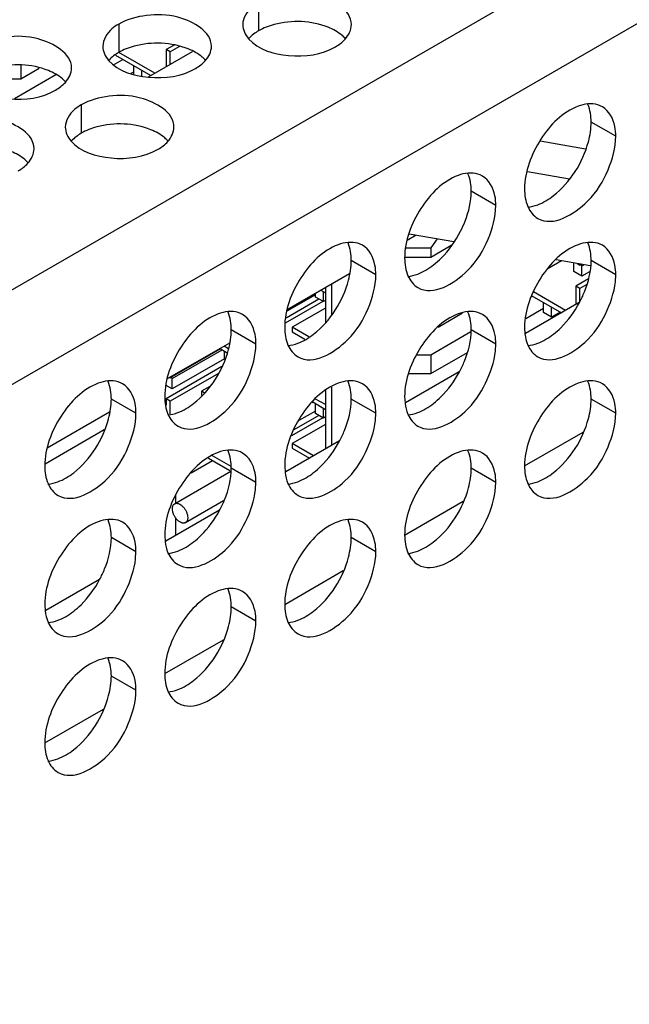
# Model space of a CAD drawing. Header units: inches. Extents: x 0 to 34, y 0 to 22.
# Tile 85 of 116: x 18.001 to 18.282, y 18.547 to 19. Entities that reach past the tile are written whole.
import ezdxf

# ---------------------------------------------------------------- set-up
doc = ezdxf.new("R2010")
doc.units = ezdxf.units.IN
doc.header["$LTSCALE"] = 1.87
doc.header["$MEASUREMENT"] = 0
doc.layers.get('0').update_dxf_attribs({"linetype": 'CONTINUOUS'})
doc.layers.add('02___PRT_ALL_AXES', color=7, linetype='CONTINUOUS')

msp = doc.modelspace()

# ---------------------------------------------------------------- linework, layer by layer
at = {"color": 3, "linetype": 'CONTINUOUS'}
for p, q in [((17.2095, 18.42103), (19.04126, 19.47866)), ((17.22836, 18.38837), (19.06012, 19.446))]:
    msp.add_line(p, q, dxfattribs=at)
at = {"color": 7, "linetype": 'CONTINUOUS'}
for p, q in [((18.07233, 18.98874), (18.0687, 18.98665)), ((18.04533, 18.98408), (18.06159, 18.97469)), ((18.06344, 18.97576), (18.04686, 18.98533)), ((18.06064, 18.97414), (18.08088, 18.98583)), ((18.07056, 18.98558), (18.0687, 18.98665)), ((18.0687, 18.98665), (18.0687, 18.9788)), ((18.07486, 18.98806), (18.07056, 18.98558)), ((18.07056, 18.97987), (18.07056, 18.98558)), ((18.00189, 18.97937), (18.00189, 18.97326)), ((18.04454, 18.97967), (18.04876, 18.9821)), ((18.01794, 18.97503), (17.99893, 18.96405)), ((18.00189, 18.97326), (18.01034, 18.97813)), ((18.0526, 18.97575), (18.05385, 18.97647)), ((18.05385, 18.97541), (18.05385, 18.97915)), ((18.05757, 18.97441), (18.05757, 18.97701)), ((17.98333, 18.97326), (18.00189, 18.97326)), ((18.2617, 18.94083), (18.24085, 18.94448)), ((18.25431, 18.92704), (18.23504, 18.93041)), ((18.18372, 18.90121), (18.17961, 18.89884)), ((18.20106, 18.89818), (18.18054, 18.90177)), ((18.19337, 18.89952), (18.19045, 18.89546)), ((18.17913, 18.89546), (18.19045, 18.89546)), ((18.19045, 18.89117), (18.20015, 18.89677)), ((18.19045, 18.89546), (18.19045, 18.89117)), ((18.17853, 18.89117), (18.19045, 18.89117)), ((18.25064, 18.88949), (18.24406, 18.88569)), ((18.26389, 18.88717), (18.24824, 18.88991)), ((18.25634, 18.88447), (18.25634, 18.8885)), ((18.26005, 18.88233), (18.25634, 18.88447)), ((18.25766, 18.88826), (18.25912, 18.88742)), ((18.25912, 18.88742), (18.25912, 18.88801)), ((18.2599, 18.88787), (18.25912, 18.88742)), ((18.26005, 18.88715), (18.25935, 18.88755)), ((18.26005, 18.88715), (18.26097, 18.88768)), ((18.26005, 18.88233), (18.26005, 18.88715)), ((18.26358, 18.88437), (18.26005, 18.88233)), ((18.15305, 18.88351), (18.12441, 18.86697)), ((18.26313, 18.88116), (18.25726, 18.87778)), ((18.13988, 18.8759), (18.14201, 18.87468)), ((18.14108, 18.87066), (18.14108, 18.87521)), ((18.14201, 18.87682), (18.14174, 18.87698)), ((18.14201, 18.87713), (18.14201, 18.86113)), ((18.14479, 18.87874), (18.14479, 18.86467)), ((18.25248, 18.86661), (18.23776, 18.87511)), ((18.25912, 18.87671), (18.25726, 18.87778)), ((18.25726, 18.87778), (18.25726, 18.86938)), ((18.26225, 18.87852), (18.25912, 18.87671)), ((18.25912, 18.87073), (18.25912, 18.87671)), ((18.14085, 18.87079), (18.12354, 18.8608)), ((18.13899, 18.87186), (18.12387, 18.86313)), ((18.13737, 18.87387), (18.12432, 18.86634)), ((18.13737, 18.8728), (18.13737, 18.87445)), ((18.14108, 18.87066), (18.13737, 18.8728)), ((18.14201, 18.87119), (18.14108, 18.87066)), ((18.23695, 18.87301), (18.23731, 18.87322)), ((18.23708, 18.87336), (18.25062, 18.86554)), ((18.14201, 18.86771), (18.1267, 18.85887)), ((18.25883, 18.87028), (18.23414, 18.85602)), ((18.23424, 18.86288), (18.24242, 18.8676)), ((18.24242, 18.86572), (18.24242, 18.87028)), ((18.24613, 18.86358), (18.24613, 18.86813)), ((18.20506, 18.86532), (18.19383, 18.85883)), ((18.24613, 18.86358), (18.24242, 18.86572)), ((18.25007, 18.86586), (18.24613, 18.86358)), ((18.13438, 18.85444), (18.1267, 18.85887)), ((18.1267, 18.85887), (18.1267, 18.85673)), ((18.19045, 18.84617), (18.20899, 18.85687)), ((18.1267, 18.85673), (18.13253, 18.85337)), ((18.09785, 18.85163), (18.0692, 18.83509)), ((18.09375, 18.84897), (18.07056, 18.83557)), ((18.07149, 18.8353), (18.09445, 18.84856)), ((18.09349, 18.84912), (18.09685, 18.84718)), ((18.09747, 18.84896), (18.09535, 18.85019)), ((18.09561, 18.84398), (18.09561, 18.84789)), ((18.09561, 18.84441), (18.07149, 18.83048)), ((18.18391, 18.84617), (18.19045, 18.84617)), ((18.19045, 18.8376), (18.20732, 18.84733)), ((18.19045, 18.84617), (18.19045, 18.8376)), ((18.09435, 18.84074), (18.0687, 18.82593)), ((18.07029, 18.83572), (18.07056, 18.83557)), ((18.09274, 18.83767), (18.07056, 18.82486)), ((18.07056, 18.83557), (18.07056, 18.83588)), ((18.07149, 18.8353), (18.07079, 18.8357)), ((18.07149, 18.83048), (18.07149, 18.8353)), ((18.20363, 18.83841), (18.17893, 18.82415)), ((18.18037, 18.8376), (18.19045, 18.8376)), ((18.07149, 18.83048), (18.06877, 18.83205)), ((18.08887, 18.83168), (18.08494, 18.82941)), ((18.14201, 18.82974), (18.14201, 18.80283)), ((18.14479, 18.83135), (18.14479, 18.80444)), ((18.07056, 18.82486), (18.0687, 18.82593)), ((18.0687, 18.82593), (18.0687, 18.82308)), ((18.08622, 18.82867), (18.08494, 18.82941)), ((18.08494, 18.82941), (18.08494, 18.8274)), ((18.14201, 18.82325), (18.13751, 18.82585)), ((18.07056, 18.81907), (18.07056, 18.82486)), ((18.13597, 18.82431), (18.13621, 18.82445)), ((18.13615, 18.82449), (18.14201, 18.8211)), ((18.13737, 18.81923), (18.13737, 18.82378)), ((18.14108, 18.81708), (18.14108, 18.82164)), ((18.04264, 18.81976), (18.014, 18.80322)), ((18.14085, 18.81722), (18.12638, 18.80887)), ((18.13899, 18.81829), (18.12746, 18.81163)), ((18.13737, 18.8203), (18.12974, 18.81589)), ((18.14108, 18.81708), (18.13737, 18.81923)), ((18.14201, 18.81762), (18.14108, 18.81708)), ((18.04024, 18.81168), (18.01298, 18.79593)), ((18.14201, 18.81414), (18.1267, 18.8053)), ((18.23367, 18.79506), (18.26065, 18.81064)), ((18.14842, 18.80653), (18.12373, 18.79228)), ((18.13649, 18.79965), (18.1267, 18.8053)), ((18.1267, 18.8053), (18.1267, 18.80316)), ((18.1267, 18.80316), (18.13464, 18.79857)), ((18.08813, 18.79864), (18.09809, 18.79289)), ((18.09856, 18.79476), (18.08999, 18.79971)), ((18.08022, 18.7919), (18.09001, 18.79755)), ((18.0726, 18.77761), (18.0985, 18.79257)), ((18.07313, 18.77791), (18.07313, 18.78184)), ((18.0776, 18.76895), (18.09517, 18.77909)), ((18.17847, 18.76319), (18.20544, 18.77876)), ((18.09322, 18.77466), (18.06852, 18.7604)), ((18.07313, 18.76306), (18.07313, 18.77113)), ((18.12327, 18.73131), (18.15024, 18.74689)), ((18.03802, 18.74279), (18.01332, 18.72853)), ((18.06806, 18.69944), (18.09504, 18.71501)), ((18.01286, 18.66756), (18.03983, 18.68314))]:
    msp.add_line(p, q, dxfattribs=at)
for points, knots in [([(18.07156, 18.77532), (18.07156, 18.77557), (18.0716, 18.77606), (18.0718, 18.77672), (18.07213, 18.77726), (18.07243, 18.77752), (18.0726, 18.77761)], [0, 0, 0, 0, 0.289147, 0.54903, 0.782314, 1, 1, 1, 1]), ([(18.0776, 18.76895), (18.07748, 18.76888), (18.0772, 18.76877), (18.07676, 18.7687), (18.07627, 18.76874), (18.07557, 18.76892), (18.07468, 18.76941), (18.07369, 18.77029), (18.07282, 18.77141), (18.07213, 18.77268), (18.07168, 18.774), (18.07156, 18.77489), (18.07156, 18.77532)], [0, 0, 0, 0, 0.042855, 0.087486, 0.135311, 0.187287, 0.304543, 0.438215, 0.582581, 0.729684, 0.871395, 1, 1, 1, 1]), ([(18.0726, 18.77761), (18.07272, 18.77768), (18.07299, 18.77779), (18.07344, 18.77786), (18.07392, 18.77783), (18.07462, 18.77764), (18.07552, 18.77715), (18.07651, 18.77627), (18.07738, 18.77516), (18.07807, 18.77388), (18.07851, 18.77256), (18.07863, 18.77167), (18.07863, 18.77124)], [0, 0, 0, 0, 0.042855, 0.087486, 0.135311, 0.187287, 0.304543, 0.438215, 0.582581, 0.729684, 0.871395, 1, 1, 1, 1]), ([(18.07863, 18.77124), (18.07863, 18.77099), (18.0786, 18.7705), (18.0784, 18.76984), (18.07807, 18.76931), (18.07776, 18.76905), (18.0776, 18.76895)], [0, 0, 0, 0, 0.289147, 0.54903, 0.782314, 1, 1, 1, 1])]:
    msp.add_open_spline(points, degree=3, knots=knots, dxfattribs=at)
at = {"layer": '02___PRT_ALL_AXES', "color": 7, "linetype": 'CONTINUOUS'}
for p, q in [((18.11128, 19.00838), (18.11128, 18.99532)), ((18.04688, 18.99842), (18.04688, 18.98536)), ((18.02963, 18.96124), (18.02963, 18.94818)), ((18.27562, 18.94678), (18.26431, 18.95331)), ((18.22042, 18.9149), (18.20911, 18.92144)), ((18.16522, 18.88303), (18.1539, 18.88956)), ((18.27562, 18.88304), (18.26431, 18.88957)), ((18.11001, 18.85116), (18.0987, 18.85769)), ((18.22042, 18.85116), (18.20911, 18.85769)), ((18.05481, 18.81928), (18.04349, 18.82581)), ((18.16522, 18.81929), (18.1539, 18.82582)), ((18.27562, 18.81929), (18.26431, 18.82583)), ((18.11001, 18.78741), (18.0987, 18.79395)), ((18.22042, 18.78742), (18.20911, 18.79395)), ((18.05481, 18.75554), (18.04349, 18.76207)), ((18.16522, 18.75555), (18.1539, 18.76208)), ((18.11001, 18.72367), (18.0987, 18.7302)), ((18.05481, 18.6918), (18.04349, 18.69833))]:
    msp.add_line(p, q, dxfattribs=at)
at = {"layer": '02___PRT_ALL_AXES', "color": 3, "linetype": 'CONTINUOUS'}
for p, q in [((18.26513, 18.9617), (18.26284, 18.96169)), ((18.20993, 18.92982), (18.20763, 18.92982)), ((18.15473, 18.89795), (18.15243, 18.89795)), ((18.26513, 18.89796), (18.26284, 18.89795)), ((18.27545, 18.87983), (18.27562, 18.88304)), ((18.09952, 18.86608), (18.09723, 18.86607)), ((18.20993, 18.86608), (18.20763, 18.86608)), ((18.23367, 18.85881), (18.23384, 18.85581)), ((18.22025, 18.84796), (18.22042, 18.85116)), ((18.04432, 18.8342), (18.04202, 18.8342)), ((18.15473, 18.83421), (18.15243, 18.8342)), ((18.26513, 18.83421), (18.26284, 18.83421)), ((18.17846, 18.82694), (18.17864, 18.82394)), ((18.16504, 18.81609), (18.16522, 18.81929)), ((18.09952, 18.80233), (18.09723, 18.80233)), ((18.20993, 18.80234), (18.20763, 18.80234)), ((18.12326, 18.79506), (18.12343, 18.79206)), ((18.10984, 18.78421), (18.11001, 18.78741)), ((18.04432, 18.77046), (18.04202, 18.77046)), ((18.15473, 18.77047), (18.15243, 18.77046)), ((18.06806, 18.76319), (18.06823, 18.76019)), ((18.05463, 18.75234), (18.05481, 18.75554)), ((18.09952, 18.73859), (18.09723, 18.73859)), ((18.01285, 18.73132), (18.01303, 18.72831)), ((18.04432, 18.70672), (18.04202, 18.70671))]:
    msp.add_line(p, q, dxfattribs=at)
for points, knots in [([(18.15395, 18.99817), (18.15396, 19.00497), (18.13989, 19.01282), (18.12458, 19.013), (18.11514, 19.01062), (18.11128, 19.00838)], [0, 0, 0, 0, 0.422557, 0.72235, 1, 1, 1, 1]), ([(18.11128, 19.00838), (18.11018, 19.00775), (18.10666, 19.0054), (18.10396, 19.00121), (18.10395, 18.99819)], [0, 0, 0, 0, 0.295166, 1, 1, 1, 1]), ([(18.08956, 18.98821), (18.08956, 18.995), (18.07549, 19.00286), (18.06019, 19.00304), (18.05075, 19.00066), (18.04688, 18.99842)], [0, 0, 0, 0, 0.422557, 0.72235, 1, 1, 1, 1]), ([(18.04688, 18.99842), (18.04579, 18.99779), (18.04227, 18.99543), (18.03956, 18.99124), (18.03956, 18.98822)], [0, 0, 0, 0, 0.295166, 1, 1, 1, 1]), ([(18.02516, 18.97824), (18.02517, 18.98504), (18.0111, 18.99289), (17.99579, 18.99308), (17.98635, 18.99069), (17.98249, 18.98846)], [0, 0, 0, 0, 0.422557, 0.72235, 1, 1, 1, 1]), ([(18.10664, 18.99167), (18.11101, 18.98667), (18.12581, 18.98224), (18.14028, 18.9843), (18.14663, 18.98797)], [0, 0, 0, 0, 0.475188, 1, 1, 1, 1]), ([(18.04224, 18.98171), (18.04662, 18.97671), (18.06141, 18.97228), (18.07588, 18.97434), (18.08224, 18.97801)], [0, 0, 0, 0, 0.475188, 1, 1, 1, 1]), ([(17.97785, 18.97175), (17.98222, 18.96675), (17.99701, 18.96231), (18.01149, 18.96438), (18.01784, 18.96805)], [0, 0, 0, 0, 0.475188, 1, 1, 1, 1]), ([(18.0723, 18.95102), (18.07231, 18.95782), (18.05824, 18.96567), (18.04293, 18.96586), (18.03349, 18.96347), (18.02963, 18.96124)], [0, 0, 0, 0, 0.422557, 0.72235, 1, 1, 1, 1]), ([(18.02963, 18.96124), (18.02853, 18.96061), (18.02501, 18.95825), (18.02231, 18.95406), (18.0223, 18.95104)], [0, 0, 0, 0, 0.295166, 1, 1, 1, 1]), ([(18.25829, 18.96062), (18.25114, 18.95795), (18.23948, 18.94591), (18.23367, 18.93058), (18.23367, 18.92255)], [0, 0, 0, 0, 0.487378, 1, 1, 1, 1]), ([(18.27562, 18.94678), (18.27562, 18.94828), (18.27529, 18.95329), (18.27259, 18.95856), (18.26949, 18.96035)], [0, 0, 0, 0, 0.295172, 1, 1, 1, 1]), ([(18.00791, 18.94106), (18.00791, 18.94786), (17.99384, 18.95571), (17.97854, 18.9559), (17.9691, 18.95351), (17.96523, 18.95128)], [0, 0, 0, 0, 0.422557, 0.72235, 1, 1, 1, 1]), ([(18.02499, 18.94453), (18.02936, 18.93953), (18.04416, 18.9351), (18.05863, 18.93716), (18.06498, 18.94083)], [0, 0, 0, 0, 0.475188, 1, 1, 1, 1]), ([(18.2398, 18.90898), (18.24679, 18.90494), (18.2632, 18.91474), (18.27247, 18.93036), (18.27562, 18.94148), (18.27562, 18.94678)], [0, 0, 0, 0, 0.422551, 0.72235, 1, 1, 1, 1]), ([(18.20308, 18.92875), (18.19594, 18.92608), (18.18427, 18.91404), (18.17846, 18.89871), (18.17846, 18.89068)], [0, 0, 0, 0, 0.487378, 1, 1, 1, 1]), ([(18.22042, 18.9149), (18.22042, 18.9164), (18.22009, 18.92142), (18.21739, 18.92668), (18.21429, 18.92848)], [0, 0, 0, 0, 0.295172, 1, 1, 1, 1]), ([(18.1846, 18.87711), (18.19158, 18.87307), (18.208, 18.88287), (18.21727, 18.89849), (18.22042, 18.9096), (18.22042, 18.9149)], [0, 0, 0, 0, 0.422551, 0.72235, 1, 1, 1, 1]), ([(18.14788, 18.89687), (18.14073, 18.8942), (18.12907, 18.88217), (18.12326, 18.86683), (18.12326, 18.85881)], [0, 0, 0, 0, 0.487378, 1, 1, 1, 1]), ([(18.16522, 18.88303), (18.16522, 18.88453), (18.16488, 18.88954), (18.16218, 18.89481), (18.15908, 18.8966)], [0, 0, 0, 0, 0.295172, 1, 1, 1, 1]), ([(18.25829, 18.89688), (18.25114, 18.89421), (18.23948, 18.88217), (18.23367, 18.86684), (18.23367, 18.85881)], [0, 0, 0, 0, 0.487378, 1, 1, 1, 1]), ([(18.27562, 18.88304), (18.27562, 18.88454), (18.27529, 18.88955), (18.27259, 18.89482), (18.26949, 18.89661)], [0, 0, 0, 0, 0.295172, 1, 1, 1, 1]), ([(18.12939, 18.84523), (18.13638, 18.8412), (18.15279, 18.85099), (18.16207, 18.86662), (18.16522, 18.87773), (18.16522, 18.88303)], [0, 0, 0, 0, 0.422551, 0.72235, 1, 1, 1, 1]), ([(18.2398, 18.84524), (18.24633, 18.84147), (18.26178, 18.84983), (18.27128, 18.86431), (18.27491, 18.87468), (18.27545, 18.87983)], [0, 0, 0, 0, 0.416245, 0.713456, 1, 1, 1, 1]), ([(18.09268, 18.865), (18.08553, 18.86233), (18.07387, 18.85029), (18.06806, 18.83496), (18.06806, 18.82693)], [0, 0, 0, 0, 0.487378, 1, 1, 1, 1]), ([(18.11001, 18.85116), (18.11001, 18.85266), (18.10968, 18.85767), (18.10698, 18.86294), (18.10388, 18.86473)], [0, 0, 0, 0, 0.295172, 1, 1, 1, 1]), ([(18.20308, 18.86501), (18.19594, 18.86234), (18.18427, 18.8503), (18.17846, 18.83496), (18.17846, 18.82694)], [0, 0, 0, 0, 0.487378, 1, 1, 1, 1]), ([(18.22042, 18.85116), (18.22042, 18.85266), (18.22009, 18.85768), (18.21739, 18.86294), (18.21429, 18.86473)], [0, 0, 0, 0, 0.295172, 1, 1, 1, 1]), ([(18.07419, 18.81336), (18.08118, 18.80932), (18.09759, 18.81912), (18.10686, 18.83474), (18.11001, 18.84585), (18.11001, 18.85116)], [0, 0, 0, 0, 0.422551, 0.72235, 1, 1, 1, 1]), ([(18.1846, 18.81336), (18.19112, 18.80959), (18.20657, 18.81796), (18.21607, 18.83243), (18.2197, 18.8428), (18.22025, 18.84796)], [0, 0, 0, 0, 0.416245, 0.713456, 1, 1, 1, 1]), ([(18.03747, 18.83313), (18.03033, 18.83046), (18.01866, 18.81842), (18.01285, 18.80308), (18.01285, 18.79506)], [0, 0, 0, 0, 0.487378, 1, 1, 1, 1]), ([(18.05481, 18.81928), (18.05481, 18.82078), (18.05447, 18.8258), (18.05177, 18.83106), (18.04867, 18.83285)], [0, 0, 0, 0, 0.295172, 1, 1, 1, 1]), ([(18.14788, 18.83313), (18.14073, 18.83046), (18.12907, 18.81842), (18.12326, 18.80309), (18.12326, 18.79506)], [0, 0, 0, 0, 0.487378, 1, 1, 1, 1]), ([(18.16522, 18.81929), (18.16522, 18.82079), (18.16488, 18.8258), (18.16218, 18.83107), (18.15908, 18.83286)], [0, 0, 0, 0, 0.295172, 1, 1, 1, 1]), ([(18.25829, 18.83314), (18.25114, 18.83047), (18.23948, 18.81843), (18.23367, 18.8031), (18.23367, 18.79507)], [0, 0, 0, 0, 0.487378, 1, 1, 1, 1]), ([(18.27562, 18.81929), (18.27562, 18.82079), (18.27529, 18.82581), (18.27259, 18.83107), (18.26949, 18.83287)], [0, 0, 0, 0, 0.295172, 1, 1, 1, 1]), ([(18.01899, 18.78148), (18.02597, 18.77745), (18.04239, 18.78725), (18.05166, 18.80287), (18.05481, 18.81398), (18.05481, 18.81928)], [0, 0, 0, 0, 0.422551, 0.72235, 1, 1, 1, 1]), ([(18.12939, 18.78149), (18.13592, 18.77772), (18.15137, 18.78608), (18.16087, 18.80056), (18.1645, 18.81093), (18.16504, 18.81609)], [0, 0, 0, 0, 0.416245, 0.713456, 1, 1, 1, 1]), ([(18.2398, 18.7815), (18.24679, 18.77746), (18.2632, 18.78726), (18.27247, 18.80288), (18.27562, 18.81399), (18.27562, 18.81929)], [0, 0, 0, 0, 0.422551, 0.72235, 1, 1, 1, 1]), ([(18.09268, 18.80126), (18.08553, 18.79859), (18.07387, 18.78655), (18.06806, 18.77122), (18.06806, 18.76319)], [0, 0, 0, 0, 0.487378, 1, 1, 1, 1]), ([(18.11001, 18.78741), (18.11001, 18.78891), (18.10968, 18.79393), (18.10698, 18.79919), (18.10388, 18.80099)], [0, 0, 0, 0, 0.295172, 1, 1, 1, 1]), ([(18.20308, 18.80127), (18.19594, 18.79859), (18.18427, 18.78656), (18.17846, 18.77122), (18.17846, 18.7632)], [0, 0, 0, 0, 0.487378, 1, 1, 1, 1]), ([(18.22042, 18.78742), (18.22042, 18.78892), (18.22009, 18.79393), (18.21739, 18.7992), (18.21429, 18.80099)], [0, 0, 0, 0, 0.295172, 1, 1, 1, 1]), ([(18.1846, 18.74962), (18.19158, 18.74559), (18.208, 18.75539), (18.21727, 18.77101), (18.22042, 18.78212), (18.22042, 18.78742)], [0, 0, 0, 0, 0.422551, 0.72235, 1, 1, 1, 1]), ([(18.07419, 18.74962), (18.08071, 18.74585), (18.09617, 18.75421), (18.10566, 18.76869), (18.10929, 18.77905), (18.10984, 18.78421)], [0, 0, 0, 0, 0.416245, 0.713456, 1, 1, 1, 1]), ([(18.03747, 18.76938), (18.03033, 18.76671), (18.01866, 18.75468), (18.01285, 18.73934), (18.01285, 18.73132)], [0, 0, 0, 0, 0.487378, 1, 1, 1, 1]), ([(18.05481, 18.75554), (18.05481, 18.75704), (18.05447, 18.76205), (18.05177, 18.76732), (18.04867, 18.76911)], [0, 0, 0, 0, 0.295172, 1, 1, 1, 1]), ([(18.14788, 18.76939), (18.14073, 18.76672), (18.12907, 18.75468), (18.12326, 18.73935), (18.12326, 18.73132)], [0, 0, 0, 0, 0.487378, 1, 1, 1, 1]), ([(18.16522, 18.75555), (18.16522, 18.75705), (18.16488, 18.76206), (18.16218, 18.76733), (18.15908, 18.76912)], [0, 0, 0, 0, 0.295172, 1, 1, 1, 1]), ([(18.12939, 18.71775), (18.13638, 18.71371), (18.15279, 18.72351), (18.16207, 18.73913), (18.16522, 18.75025), (18.16522, 18.75555)], [0, 0, 0, 0, 0.422551, 0.72235, 1, 1, 1, 1]), ([(18.01899, 18.71774), (18.02551, 18.71397), (18.04096, 18.72234), (18.05046, 18.73681), (18.05409, 18.74718), (18.05463, 18.75234)], [0, 0, 0, 0, 0.416245, 0.713456, 1, 1, 1, 1]), ([(18.09268, 18.73752), (18.08553, 18.73485), (18.07387, 18.72281), (18.06806, 18.70747), (18.06806, 18.69945)], [0, 0, 0, 0, 0.487378, 1, 1, 1, 1]), ([(18.11001, 18.72367), (18.11001, 18.72517), (18.10968, 18.73019), (18.10698, 18.73545), (18.10388, 18.73724)], [0, 0, 0, 0, 0.295172, 1, 1, 1, 1]), ([(18.07419, 18.68587), (18.08118, 18.68184), (18.09759, 18.69164), (18.10686, 18.70726), (18.11001, 18.71837), (18.11001, 18.72367)], [0, 0, 0, 0, 0.422551, 0.72235, 1, 1, 1, 1]), ([(18.03747, 18.70564), (18.03033, 18.70297), (18.01866, 18.69093), (18.01285, 18.6756), (18.01285, 18.66757)], [0, 0, 0, 0, 0.487378, 1, 1, 1, 1]), ([(18.05481, 18.6918), (18.05481, 18.6933), (18.05447, 18.69831), (18.05177, 18.70358), (18.04867, 18.70537)], [0, 0, 0, 0, 0.295172, 1, 1, 1, 1]), ([(18.01899, 18.654), (18.02597, 18.64996), (18.04239, 18.65976), (18.05166, 18.67538), (18.05481, 18.6865), (18.05481, 18.6918)], [0, 0, 0, 0, 0.422551, 0.72235, 1, 1, 1, 1])]:
    msp.add_open_spline(points, degree=3, knots=knots, dxfattribs=at)
for points in [[(18.10395, 18.99819), (18.10395, 18.99584), (18.10509, 18.99344), (18.10664, 18.99167)], [(18.1511, 18.99148), (18.15273, 18.99327), (18.15395, 18.99574), (18.15395, 18.99817)], [(18.14663, 18.98797), (18.14827, 18.98892), (18.14982, 18.99008), (18.1511, 18.99148)], [(18.03956, 18.98822), (18.03956, 18.98588), (18.0407, 18.98348), (18.04224, 18.98171)], [(18.0867, 18.98152), (18.08833, 18.98331), (18.08956, 18.98578), (18.08956, 18.98821)], [(18.08224, 18.97801), (18.08388, 18.97895), (18.08543, 18.98012), (18.0867, 18.98152)], [(18.02231, 18.97155), (18.02394, 18.97335), (18.02516, 18.97582), (18.02516, 18.97824)], [(18.01784, 18.96805), (18.01948, 18.96899), (18.02103, 18.97015), (18.02231, 18.97155)], [(18.26284, 18.96169), (18.26129, 18.96156), (18.25975, 18.96117), (18.25829, 18.96062)], [(18.26949, 18.96035), (18.26817, 18.96111), (18.26665, 18.96156), (18.26513, 18.9617)], [(18.0223, 18.95104), (18.0223, 18.94869), (18.02344, 18.9463), (18.02499, 18.94453)], [(18.06945, 18.94433), (18.07108, 18.94613), (18.0723, 18.9486), (18.0723, 18.95102)], [(18.06498, 18.94083), (18.06662, 18.94177), (18.06817, 18.94293), (18.06945, 18.94433)], [(18.00505, 18.93437), (18.00668, 18.93617), (18.00791, 18.93864), (18.00791, 18.94106)], [(18.00059, 18.93086), (18.00223, 18.93181), (18.00378, 18.93297), (18.00505, 18.93437)], [(18.20763, 18.92982), (18.20608, 18.92968), (18.20454, 18.92929), (18.20308, 18.92875)], [(18.21429, 18.92848), (18.21297, 18.92924), (18.21144, 18.92969), (18.20993, 18.92982)], [(18.23367, 18.92255), (18.23367, 18.91981), (18.23407, 18.91697), (18.23516, 18.91445)], [(18.23516, 18.91445), (18.23611, 18.91225), (18.23773, 18.91018), (18.2398, 18.90898)], [(18.15243, 18.89795), (18.15088, 18.89781), (18.14934, 18.89742), (18.14788, 18.89687)], [(18.15908, 18.8966), (18.15777, 18.89736), (18.15624, 18.89782), (18.15473, 18.89795)], [(18.26284, 18.89795), (18.26129, 18.89782), (18.25975, 18.89743), (18.25829, 18.89688)], [(18.26949, 18.89661), (18.26817, 18.89737), (18.26665, 18.89782), (18.26513, 18.89796)], [(18.17846, 18.89068), (18.17846, 18.88793), (18.17887, 18.8851), (18.17996, 18.88257)], [(18.17996, 18.88257), (18.1809, 18.88038), (18.18253, 18.8783), (18.1846, 18.87711)], [(18.09723, 18.86607), (18.09567, 18.86594), (18.09414, 18.86555), (18.09268, 18.865)], [(18.10388, 18.86473), (18.10256, 18.86549), (18.10104, 18.86594), (18.09952, 18.86608)], [(18.20763, 18.86608), (18.20608, 18.86594), (18.20454, 18.86555), (18.20308, 18.86501)], [(18.21429, 18.86473), (18.21297, 18.8655), (18.21144, 18.86595), (18.20993, 18.86608)], [(18.12326, 18.85881), (18.12326, 18.85606), (18.12366, 18.85322), (18.12475, 18.8507)], [(18.23384, 18.85581), (18.23405, 18.85407), (18.23446, 18.85232), (18.23516, 18.8507)], [(18.12475, 18.8507), (18.1257, 18.8485), (18.12732, 18.84643), (18.12939, 18.84523)], [(18.23516, 18.8507), (18.23611, 18.84851), (18.23773, 18.84644), (18.2398, 18.84524)], [(18.04202, 18.8342), (18.04047, 18.83406), (18.03893, 18.83367), (18.03747, 18.83313)], [(18.04867, 18.83285), (18.04736, 18.83361), (18.04583, 18.83407), (18.04432, 18.8342)], [(18.15243, 18.8342), (18.15088, 18.83407), (18.14934, 18.83368), (18.14788, 18.83313)], [(18.15908, 18.83286), (18.15777, 18.83362), (18.15624, 18.83407), (18.15473, 18.83421)], [(18.26284, 18.83421), (18.26129, 18.83407), (18.25975, 18.83368), (18.25829, 18.83314)], [(18.26949, 18.83287), (18.26817, 18.83363), (18.26665, 18.83408), (18.26513, 18.83421)], [(18.06806, 18.82693), (18.06806, 18.82418), (18.06846, 18.82135), (18.06955, 18.81882)], [(18.17864, 18.82394), (18.17885, 18.82219), (18.17926, 18.82044), (18.17996, 18.81883)], [(18.06955, 18.81882), (18.07049, 18.81663), (18.07212, 18.81455), (18.07419, 18.81336)], [(18.17996, 18.81883), (18.1809, 18.81663), (18.18253, 18.81456), (18.1846, 18.81336)], [(18.09723, 18.80233), (18.09567, 18.80219), (18.09414, 18.8018), (18.09268, 18.80126)], [(18.10388, 18.80099), (18.10256, 18.80175), (18.10104, 18.8022), (18.09952, 18.80233)], [(18.20763, 18.80234), (18.20608, 18.8022), (18.20454, 18.80181), (18.20308, 18.80127)], [(18.21429, 18.80099), (18.21297, 18.80175), (18.21144, 18.80221), (18.20993, 18.80234)], [(18.01285, 18.79506), (18.01285, 18.79231), (18.01326, 18.78947), (18.01434, 18.78695)], [(18.23367, 18.79507), (18.23367, 18.79232), (18.23407, 18.78949), (18.23516, 18.78696)], [(18.12343, 18.79206), (18.12364, 18.79032), (18.12406, 18.78857), (18.12475, 18.78696)], [(18.01434, 18.78695), (18.01529, 18.78475), (18.01692, 18.78268), (18.01899, 18.78148)], [(18.12475, 18.78696), (18.1257, 18.78476), (18.12732, 18.78269), (18.12939, 18.78149)], [(18.23516, 18.78696), (18.23611, 18.78477), (18.23773, 18.78269), (18.2398, 18.7815)], [(18.04202, 18.77046), (18.04047, 18.77032), (18.03893, 18.76993), (18.03747, 18.76938)], [(18.04867, 18.76911), (18.04736, 18.76987), (18.04583, 18.77033), (18.04432, 18.77046)], [(18.15243, 18.77046), (18.15088, 18.77033), (18.14934, 18.76994), (18.14788, 18.76939)], [(18.15908, 18.76912), (18.15777, 18.76988), (18.15624, 18.77033), (18.15473, 18.77047)], [(18.17846, 18.7632), (18.17846, 18.76045), (18.17887, 18.75761), (18.17996, 18.75509)], [(18.06823, 18.76019), (18.06844, 18.75844), (18.06885, 18.7567), (18.06955, 18.75508)], [(18.06955, 18.75508), (18.07049, 18.75289), (18.07212, 18.75081), (18.07419, 18.74962)], [(18.17996, 18.75509), (18.1809, 18.75289), (18.18253, 18.75082), (18.1846, 18.74962)], [(18.09723, 18.73859), (18.09567, 18.73845), (18.09414, 18.73806), (18.09268, 18.73752)], [(18.10388, 18.73724), (18.10256, 18.73801), (18.10104, 18.73846), (18.09952, 18.73859)], [(18.12326, 18.73132), (18.12326, 18.72857), (18.12366, 18.72574), (18.12475, 18.72321)], [(18.01303, 18.72831), (18.01324, 18.72657), (18.01365, 18.72482), (18.01434, 18.72321)], [(18.01434, 18.72321), (18.01529, 18.72101), (18.01692, 18.71894), (18.01899, 18.71774)], [(18.12475, 18.72321), (18.1257, 18.72102), (18.12732, 18.71894), (18.12939, 18.71775)], [(18.04202, 18.70671), (18.04047, 18.70658), (18.03893, 18.70619), (18.03747, 18.70564)], [(18.04867, 18.70537), (18.04736, 18.70613), (18.04583, 18.70658), (18.04432, 18.70672)], [(18.06806, 18.69945), (18.06806, 18.6967), (18.06846, 18.69386), (18.06955, 18.69134)], [(18.06955, 18.69134), (18.07049, 18.68914), (18.07212, 18.68707), (18.07419, 18.68587)], [(18.01285, 18.66757), (18.01285, 18.66483), (18.01326, 18.66199), (18.01434, 18.65947)], [(18.01434, 18.65947), (18.01529, 18.65727), (18.01692, 18.6552), (18.01899, 18.654)]]:
    msp.add_open_spline(points, degree=3, dxfattribs=at)
at = {"layer": '02___PRT_ALL_AXES', "color": 7, "linetype": 'CONTINUOUS'}
for points, knots in [([(18.14329, 18.99694), (18.13559, 19.00005), (18.1237, 19.00051), (18.11349, 18.9966), (18.11128, 18.99532)], [0, 0, 0, 0, 0.764737, 1, 1, 1, 1]), ([(18.15127, 18.99162), (18.15079, 18.99217), (18.14849, 18.99442), (18.1456, 18.99601), (18.14329, 18.99694)], [0, 0, 0, 0, 0.226307, 1, 1, 1, 1]), ([(18.0789, 18.98698), (18.07119, 18.99009), (18.05931, 18.99054), (18.0491, 18.98664), (18.04688, 18.98536)], [0, 0, 0, 0, 0.764737, 1, 1, 1, 1]), ([(18.08687, 18.98166), (18.0864, 18.98221), (18.08409, 18.98446), (18.0812, 18.98604), (18.0789, 18.98698)], [0, 0, 0, 0, 0.226307, 1, 1, 1, 1]), ([(18.0145, 18.97701), (18.0068, 18.98013), (17.99491, 18.98058), (17.9847, 18.97667), (17.98249, 18.9754)], [0, 0, 0, 0, 0.764737, 1, 1, 1, 1]), ([(18.02248, 18.9717), (18.022, 18.97224), (18.0197, 18.9745), (18.01681, 18.97608), (18.0145, 18.97701)], [0, 0, 0, 0, 0.226307, 1, 1, 1, 1]), ([(18.06164, 18.94979), (18.05394, 18.95291), (18.04205, 18.95336), (18.03184, 18.94946), (18.02963, 18.94818)], [0, 0, 0, 0, 0.764737, 1, 1, 1, 1]), ([(18.24697, 18.91945), (18.25475, 18.92552), (18.26226, 18.93746), (18.26431, 18.95028), (18.26431, 18.95331)], [0, 0, 0, 0, 0.764744, 1, 1, 1, 1]), ([(18.06962, 18.94448), (18.06914, 18.94502), (18.06684, 18.94728), (18.06395, 18.94886), (18.06164, 18.94979)], [0, 0, 0, 0, 0.226307, 1, 1, 1, 1]), ([(18.00522, 18.93451), (18.00475, 18.93506), (18.00244, 18.93731), (17.99955, 18.9389), (17.99725, 18.93983)], [0, 0, 0, 0, 0.226307, 1, 1, 1, 1]), ([(18.2042, 18.90303), (18.20498, 18.90455), (18.20759, 18.91036), (18.20911, 18.91676), (18.20911, 18.92144)], [0, 0, 0, 0, 0.267389, 1, 1, 1, 1]), ([(18.19177, 18.88757), (18.19301, 18.88854), (18.19797, 18.89298), (18.20189, 18.89852), (18.2042, 18.90303)], [0, 0, 0, 0, 0.236969, 1, 1, 1, 1]), ([(18.13657, 18.8557), (18.14434, 18.86177), (18.15186, 18.87372), (18.1539, 18.88653), (18.1539, 18.88956)], [0, 0, 0, 0, 0.764744, 1, 1, 1, 1]), ([(18.25892, 18.87024), (18.25977, 18.87183), (18.26263, 18.8779), (18.26431, 18.88464), (18.26431, 18.88957)], [0, 0, 0, 0, 0.267353, 1, 1, 1, 1]), ([(18.24697, 18.85571), (18.24815, 18.85662), (18.25287, 18.86081), (18.25664, 18.86601), (18.25892, 18.87024)], [0, 0, 0, 0, 0.236999, 1, 1, 1, 1]), ([(18.08136, 18.82383), (18.08914, 18.8299), (18.09665, 18.84184), (18.0987, 18.85465), (18.0987, 18.85769)], [0, 0, 0, 0, 0.764744, 1, 1, 1, 1]), ([(18.20371, 18.83837), (18.20457, 18.83995), (18.20743, 18.84602), (18.20911, 18.85277), (18.20911, 18.85769)], [0, 0, 0, 0, 0.267353, 1, 1, 1, 1]), ([(18.19177, 18.82383), (18.19295, 18.82475), (18.19766, 18.82894), (18.20144, 18.83414), (18.20371, 18.83837)], [0, 0, 0, 0, 0.236999, 1, 1, 1, 1]), ([(18.02616, 18.79195), (18.03393, 18.79802), (18.04145, 18.80997), (18.04349, 18.82278), (18.04349, 18.82581)], [0, 0, 0, 0, 0.764744, 1, 1, 1, 1]), ([(18.14851, 18.80649), (18.14936, 18.80808), (18.15222, 18.81415), (18.1539, 18.8209), (18.1539, 18.82582)], [0, 0, 0, 0, 0.267353, 1, 1, 1, 1]), ([(18.24697, 18.79196), (18.25475, 18.79803), (18.26226, 18.80998), (18.26431, 18.82279), (18.26431, 18.82583)], [0, 0, 0, 0, 0.764744, 1, 1, 1, 1]), ([(18.13657, 18.79196), (18.13774, 18.79288), (18.14246, 18.79706), (18.14623, 18.80226), (18.14851, 18.80649)], [0, 0, 0, 0, 0.236999, 1, 1, 1, 1]), ([(18.09331, 18.77462), (18.09416, 18.7762), (18.09702, 18.78228), (18.0987, 18.78902), (18.0987, 18.79395)], [0, 0, 0, 0, 0.267353, 1, 1, 1, 1]), ([(18.19177, 18.76009), (18.19955, 18.76616), (18.20706, 18.77811), (18.20911, 18.79092), (18.20911, 18.79395)], [0, 0, 0, 0, 0.764744, 1, 1, 1, 1]), ([(18.08136, 18.76008), (18.08254, 18.761), (18.08725, 18.76519), (18.09103, 18.77039), (18.09331, 18.77462)], [0, 0, 0, 0, 0.236999, 1, 1, 1, 1]), ([(18.0381, 18.74275), (18.03895, 18.74433), (18.04182, 18.7504), (18.04349, 18.75715), (18.04349, 18.76207)], [0, 0, 0, 0, 0.267353, 1, 1, 1, 1]), ([(18.13657, 18.72822), (18.14434, 18.73429), (18.15186, 18.74623), (18.1539, 18.75904), (18.1539, 18.76208)], [0, 0, 0, 0, 0.764744, 1, 1, 1, 1]), ([(18.02616, 18.72821), (18.02734, 18.72913), (18.03205, 18.73332), (18.03582, 18.73852), (18.0381, 18.74275)], [0, 0, 0, 0, 0.236999, 1, 1, 1, 1]), ([(18.08136, 18.69634), (18.08914, 18.70241), (18.09665, 18.71436), (18.0987, 18.72717), (18.0987, 18.7302)], [0, 0, 0, 0, 0.764744, 1, 1, 1, 1]), ([(18.02616, 18.66447), (18.03393, 18.67054), (18.04145, 18.68248), (18.04349, 18.6953), (18.04349, 18.69833)], [0, 0, 0, 0, 0.764744, 1, 1, 1, 1])]:
    msp.add_open_spline(points, degree=3, knots=knots, dxfattribs=at)
for points in [[(18.11128, 18.99532), (18.10964, 18.99437), (18.10808, 18.99321), (18.10681, 18.99181)], [(18.04688, 18.98536), (18.04524, 18.98441), (18.04369, 18.98325), (18.04242, 18.98185)], [(18.26431, 18.95331), (18.26431, 18.95606), (18.26391, 18.95889), (18.26282, 18.96142)], [(18.02963, 18.94818), (18.02799, 18.94723), (18.02643, 18.94607), (18.02516, 18.94467)], [(18.20911, 18.92144), (18.20911, 18.92418), (18.2087, 18.92702), (18.20762, 18.92954)], [(18.23969, 18.91524), (18.24232, 18.91622), (18.24476, 18.91772), (18.24697, 18.91945)], [(18.23514, 18.91417), (18.23669, 18.91431), (18.23823, 18.9147), (18.23969, 18.91524)], [(18.1539, 18.88956), (18.1539, 18.89231), (18.1535, 18.89515), (18.15241, 18.89767)], [(18.26431, 18.88957), (18.26431, 18.89232), (18.26391, 18.89515), (18.26282, 18.89768)], [(18.18449, 18.88337), (18.18711, 18.88435), (18.18956, 18.88585), (18.19177, 18.88757)], [(18.17994, 18.8823), (18.18149, 18.88243), (18.18303, 18.88282), (18.18449, 18.88337)], [(18.0987, 18.85769), (18.0987, 18.86044), (18.09829, 18.86327), (18.09721, 18.8658)], [(18.20911, 18.85769), (18.20911, 18.86044), (18.2087, 18.86328), (18.20762, 18.8658)], [(18.12928, 18.85149), (18.13191, 18.85247), (18.13436, 18.85397), (18.13657, 18.8557)], [(18.23969, 18.8515), (18.24232, 18.85248), (18.24476, 18.85398), (18.24697, 18.85571)], [(18.12473, 18.85042), (18.12628, 18.85056), (18.12782, 18.85095), (18.12928, 18.85149)], [(18.23514, 18.85043), (18.23669, 18.85056), (18.23823, 18.85095), (18.23969, 18.8515)], [(18.04349, 18.82581), (18.04349, 18.82856), (18.04309, 18.8314), (18.042, 18.83392)], [(18.1539, 18.82582), (18.1539, 18.82857), (18.1535, 18.8314), (18.15241, 18.83393)], [(18.26431, 18.82583), (18.26431, 18.82857), (18.26391, 18.83141), (18.26282, 18.83393)], [(18.07408, 18.81962), (18.0767, 18.8206), (18.07915, 18.8221), (18.08136, 18.82383)], [(18.18449, 18.81963), (18.18711, 18.82061), (18.18956, 18.82211), (18.19177, 18.82383)], [(18.06953, 18.81855), (18.07108, 18.81868), (18.07262, 18.81907), (18.07408, 18.81962)], [(18.17994, 18.81855), (18.18149, 18.81869), (18.18303, 18.81908), (18.18449, 18.81963)], [(18.0987, 18.79395), (18.0987, 18.79669), (18.09829, 18.79953), (18.09721, 18.80205)], [(18.20911, 18.79395), (18.20911, 18.7967), (18.2087, 18.79954), (18.20762, 18.80206)], [(18.01887, 18.78774), (18.0215, 18.78873), (18.02395, 18.79023), (18.02616, 18.79195)], [(18.12928, 18.78775), (18.13191, 18.78873), (18.13436, 18.79023), (18.13657, 18.79196)], [(18.23969, 18.78776), (18.24232, 18.78874), (18.24476, 18.79024), (18.24697, 18.79196)], [(18.01432, 18.78667), (18.01588, 18.78681), (18.01741, 18.7872), (18.01887, 18.78774)], [(18.12473, 18.78668), (18.12628, 18.78682), (18.12782, 18.78721), (18.12928, 18.78775)], [(18.23514, 18.78669), (18.23669, 18.78682), (18.23823, 18.78721), (18.23969, 18.78776)], [(18.04349, 18.76207), (18.04349, 18.76482), (18.04309, 18.76766), (18.042, 18.77018)], [(18.1539, 18.76208), (18.1539, 18.76483), (18.1535, 18.76766), (18.15241, 18.77019)], [(18.07408, 18.75588), (18.0767, 18.75686), (18.07915, 18.75836), (18.08136, 18.76008)], [(18.18449, 18.75588), (18.18711, 18.75686), (18.18956, 18.75836), (18.19177, 18.76009)], [(18.06953, 18.75481), (18.07108, 18.75494), (18.07262, 18.75533), (18.07408, 18.75588)], [(18.17994, 18.75481), (18.18149, 18.75495), (18.18303, 18.75534), (18.18449, 18.75588)], [(18.0987, 18.7302), (18.0987, 18.73295), (18.09829, 18.73579), (18.09721, 18.73831)], [(18.01887, 18.724), (18.0215, 18.72498), (18.02395, 18.72648), (18.02616, 18.72821)], [(18.12928, 18.72401), (18.13191, 18.72499), (18.13436, 18.72649), (18.13657, 18.72822)], [(18.01432, 18.72293), (18.01588, 18.72307), (18.01741, 18.72346), (18.01887, 18.724)], [(18.12473, 18.72294), (18.12628, 18.72307), (18.12782, 18.72346), (18.12928, 18.72401)], [(18.04349, 18.69833), (18.04349, 18.70108), (18.04309, 18.70391), (18.042, 18.70644)], [(18.07408, 18.69213), (18.0767, 18.69312), (18.07915, 18.69462), (18.08136, 18.69634)], [(18.06953, 18.69106), (18.07108, 18.6912), (18.07262, 18.69159), (18.07408, 18.69213)], [(18.01887, 18.66026), (18.0215, 18.66124), (18.02395, 18.66274), (18.02616, 18.66447)], [(18.01432, 18.65919), (18.01588, 18.65933), (18.01741, 18.65972), (18.01887, 18.66026)]]:
    msp.add_open_spline(points, degree=3, dxfattribs=at)

doc.saveas('drawing.dxf')
